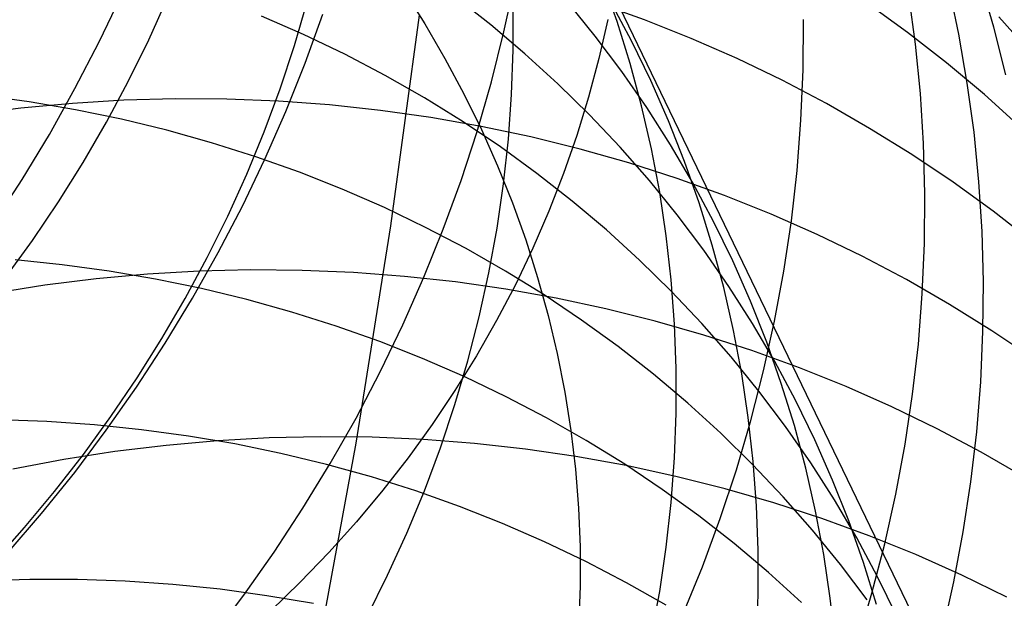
# Model space of a CAD drawing. Header units: millimetres. Extents: x 119 to 175.9, y -203.1 to -153.8.
# Tile 120 of 256: x 134.7 to 135.5, y -160.9 to -160.4. Entities that reach past the tile are written whole.
import ezdxf

# ---------------------------------------------------------------- set-up
doc = ezdxf.new("R2010")
doc.units = ezdxf.units.MM
doc.header["$MEASUREMENT"] = 0
doc.layers.add('Layer 01', color=5, linetype='Continuous', true_color=0x0000ff)

msp = doc.modelspace()

# ---------------------------------------------------------------- linework, layer by layer
at = {"layer": 'Layer 01'}
for p, q in [((135.17127, -160.34947, 25.32873), (135.87269, -161.80634, 28.8556)), ((135.10955, -160.43087, 47.8702), (135.11813, -160.39117, 47.86055)), ((135.199, -160.4226, 25.29361), (135.18745, -160.3898, 25.3092)), ((135.49666, -160.42702, 45.92459), (135.48585, -160.38957, 45.91028)), ((135.02986, -160.39741, 20.83152), (135.0469, -160.4244, 20.81939)), ((135.46909, -160.4327, 46.17203), (135.46101, -160.39439, 46.15811)), ((134.78958, -160.43888, 48.83351), (134.80737, -160.40148, 48.82744)), ((134.82876, -160.43727, 23.21632), (134.84369, -160.40405, 23.2263)), ((134.94394, -160.44162, 23.62482), (134.95405, -160.40705, 23.6364)), ((135.09911, -160.42529, 26.55671), (135.07121, -160.4034, 26.57121)), ((135.18174, -160.43422, 26.12711), (135.15972, -160.40706, 26.14261)), ((135.22057, -160.42132, 43.44517), (135.18307, -160.40787, 43.43453)), ((135.21031, -160.43807, 25.70482), (135.19392, -160.40741, 25.72059)), ((135.4286, -160.4313, 43.95418), (135.39691, -160.40834, 43.941)), ((135.4348, -160.44047, 46.41918), (135.42949, -160.40148, 46.40574)), ((135.11681, -160.44507, 24.45036), (135.11675, -160.40981, 24.46447)), ((134.95112, -160.43295, 26.98628), (134.91789, -160.4184, 26.9988)), ((134.9525, -160.45552, 48.35657), (134.96644, -160.41687, 48.34886)), ((135.02024, -160.58442, 21.15855), (135.04274, -160.4176, 20.82245)), ((135.0469, -160.4244, 20.81939), (135.06291, -160.45188, 20.80697)), ((135.19167, -160.42098, 19.19704), (135.18464, -160.45188, 19.18433)), ((135.20931, -160.45584, 25.27806), (135.199, -160.4226, 25.29361)), ((135.25749, -160.43603, 43.45615), (135.22057, -160.42132, 43.44517)), ((135.346, -160.46078, 46.91203), (135.34627, -160.42097, 46.89982)), ((135.52643, -160.4479, 44.45687), (135.50071, -160.41888, 44.4425)), ((135.12611, -160.44813, 26.54197), (135.09911, -160.42529, 26.55671)), ((135.0996, -160.47034, 47.87945), (135.10955, -160.43087, 47.8702)), ((135.45939, -160.45534, 43.96757), (135.4286, -160.4313, 43.95418)), ((135.50609, -160.4649, 45.93875), (135.49666, -160.42702, 45.92459)), ((134.77053, -160.47573, 48.8391), (134.78958, -160.43888, 48.83351)), ((134.81266, -160.47005, 23.2067), (134.82876, -160.43727, 23.21632)), ((134.98371, -160.4486, 26.97342), (134.95112, -160.43295, 26.98628)), ((135.20268, -160.46215, 26.11149), (135.18174, -160.43422, 26.12711)), ((135.22553, -160.46932, 25.68902), (135.21031, -160.43807, 25.70482)), ((135.2938, -160.452, 43.46746), (135.25749, -160.43603, 43.45615)), ((135.47577, -160.47135, 46.18577), (135.46909, -160.4327, 46.17203)), ((134.93259, -160.47592, 23.61356), (134.94394, -160.44162, 23.62482)), ((135.11557, -160.48039, 24.43645), (135.11681, -160.44507, 24.45036)), ((135.43871, -160.4797, 46.4324), (135.4348, -160.44047, 46.41918)), ((134.93724, -160.49375, 48.36383), (134.9525, -160.45552, 48.35657)), ((135.01562, -160.46535, 26.96022), (134.98371, -160.4486, 26.97342)), ((135.06291, -160.45188, 20.80697), (135.07786, -160.47982, 20.79426)), ((135.15217, -160.47189, 26.52702), (135.12611, -160.44813, 26.54197)), ((135.18464, -160.45188, 19.18433), (135.17646, -160.48253, 19.17172)), ((135.32943, -160.46919, 43.47907), (135.2938, -160.452, 43.46746)), ((135.48923, -160.48045, 43.98116), (135.45939, -160.45534, 43.96757)), ((135.22252, -160.49081, 26.09577), (135.20268, -160.46215, 26.11149)), ((135.21836, -160.48947, 25.26258), (135.20931, -160.45584, 25.27806)), ((135.34431, -160.50064, 46.92394), (135.346, -160.46078, 46.91203)), ((134.79539, -160.50235, 23.19745), (134.81266, -160.47005, 23.2067)), ((135.0468, -160.48317, 26.9467), (135.01562, -160.46535, 26.96022)), ((135.08829, -160.50955, 47.88829), (135.0996, -160.47034, 47.87945)), ((135.23953, -160.50113, 25.67321), (135.22553, -160.46932, 25.68902)), ((135.36436, -160.48759, 43.49098), (135.32943, -160.46919, 43.47907)), ((134.75025, -160.51198, 48.84422), (134.77053, -160.47573, 48.8391)), ((134.92001, -160.50989, 23.60263), (134.93259, -160.47592, 23.61356)), ((135.17728, -160.49655, 26.51188), (135.15217, -160.47189, 26.52702)), ((135.48106, -160.51028, 46.1993), (135.47577, -160.47135, 46.18577)), ((134.73426, -160.48617, 27.40374), (134.69732, -160.48107, 27.41307)), ((134.77089, -160.49249, 27.39395), (134.73426, -160.48617, 27.40374)), ((134.80924, -160.48497, 42.94194), (134.76849, -160.48742, 42.9365)), ((134.84997, -160.48387, 42.94784), (134.80924, -160.48497, 42.94194)), ((134.89066, -160.48412, 42.9542), (134.84997, -160.48387, 42.94784)), ((134.93124, -160.48573, 42.96099), (134.89066, -160.48412, 42.9542)), ((134.97167, -160.48869, 42.96823), (134.93124, -160.48573, 42.96099)), ((135.07722, -160.50204, 26.93289), (135.0468, -160.48317, 26.9467)), ((135.07786, -160.47982, 20.79426), (135.09173, -160.50819, 20.78128)), ((135.11304, -160.51572, 24.42276), (135.11557, -160.48039, 24.43645)), ((135.17646, -160.48253, 19.17172), (135.16713, -160.51291, 19.15922)), ((135.44121, -160.51913, 46.44537), (135.43871, -160.4797, 46.4324)), ((135.51809, -160.50658, 43.99493), (135.48923, -160.48045, 43.98116)), ((134.72779, -160.49123, 42.93152), (134.68719, -160.49638, 42.92702)), ((134.76849, -160.48742, 42.9365), (134.72779, -160.49123, 42.93152)), ((134.80717, -160.50001, 27.38372), (134.77089, -160.49249, 27.39395)), ((134.92069, -160.53152, 48.37064), (134.93724, -160.49375, 48.36383)), ((135.0119, -160.493, 42.97588), (134.97167, -160.48869, 42.96823)), ((135.05188, -160.49866, 42.98396), (135.0119, -160.493, 42.97588)), ((135.22613, -160.52345, 25.24718), (135.21836, -160.48947, 25.26258)), ((135.24124, -160.52018, 26.07996), (135.22252, -160.49081, 26.09577)), ((135.39854, -160.50718, 43.50317), (135.36436, -160.48759, 43.49098)), ((134.77699, -160.53411, 23.18858), (134.79539, -160.50235, 23.19745)), ((134.84305, -160.50873, 27.37305), (134.80717, -160.50001, 27.38372)), ((135.09157, -160.50565, 42.99244), (135.05188, -160.49866, 42.98396)), ((135.10685, -160.52194, 26.91879), (135.07722, -160.50204, 26.93289)), ((135.20138, -160.52208, 26.49655), (135.17728, -160.49655, 26.51188)), ((135.25232, -160.53344, 25.65741), (135.23953, -160.50113, 25.67321)), ((135.34121, -160.54051, 46.93553), (135.34431, -160.50064, 46.92394)), ((134.8785, -160.51864, 27.36197), (134.84305, -160.50873, 27.37305)), ((134.90622, -160.54349, 23.59204), (134.92001, -160.50989, 23.60263)), ((135.07563, -160.54843, 47.89671), (135.08829, -160.50955, 47.88829)), ((135.13091, -160.51397, 43.00133), (135.09157, -160.50565, 42.99244)), ((135.09173, -160.50819, 20.78128), (135.10452, -160.53695, 20.76804)), ((135.43193, -160.52793, 43.51563), (135.39854, -160.50718, 43.50317)), ((134.72876, -160.5476, 48.84884), (134.75025, -160.51198, 48.84422)), ((135.1092, -160.55102, 24.40931), (135.11304, -160.51572, 24.42276)), ((135.16985, -160.52361, 43.0106), (135.13091, -160.51397, 43.00133)), ((135.16713, -160.51291, 19.15922), (135.15666, -160.54297, 19.14686)), ((135.48494, -160.54945, 46.21261), (135.48106, -160.51028, 46.1993)), ((134.91346, -160.52973, 27.35048), (134.8785, -160.51864, 27.36197)), ((135.13564, -160.54285, 26.90442), (135.10685, -160.52194, 26.91879)), ((135.20836, -160.53456, 43.02024), (135.16985, -160.52361, 43.0106)), ((135.22447, -160.54844, 26.48106), (135.20138, -160.52208, 26.49655)), ((135.23263, -160.55775, 25.23188), (135.22613, -160.52345, 25.24718)), ((135.25881, -160.55021, 26.06408), (135.24124, -160.52018, 26.07996)), ((135.44229, -160.55871, 46.45808), (135.44121, -160.51913, 46.44537)), ((134.90285, -160.56879, 48.37699), (134.92069, -160.53152, 48.37064)), ((134.9479, -160.54198, 27.33861), (134.91346, -160.52973, 27.35048)), ((135.26387, -160.56624, 25.64164), (135.25232, -160.53344, 25.65741)), ((135.46448, -160.54982, 43.52834), (135.43193, -160.52793, 43.51563)), ((134.75747, -160.56532, 23.18011), (134.77699, -160.53411, 23.18858)), ((135.10452, -160.53695, 20.76804), (135.1162, -160.56607, 20.75456)), ((135.24638, -160.54681, 43.03025), (135.20836, -160.53456, 43.02024)), ((135.33671, -160.58034, 46.9468), (135.34121, -160.54051, 46.93553)), ((134.70608, -160.58254, 48.85297), (134.72876, -160.5476, 48.84884)), ((134.89122, -160.57669, 23.58181), (134.90622, -160.54349, 23.59204)), ((134.98178, -160.55538, 27.32635), (134.9479, -160.54198, 27.33861)), ((135.06164, -160.58694, 47.90471), (135.07563, -160.54843, 47.89671)), ((135.16357, -160.56474, 26.88981), (135.13564, -160.54285, 26.90442)), ((135.15666, -160.54297, 19.14686), (135.14508, -160.57267, 19.13464)), ((135.24651, -160.5756, 26.46544), (135.22447, -160.54844, 26.48106)), ((135.28387, -160.56033, 43.04061), (135.24638, -160.54681, 43.03025)), ((135.01506, -160.56991, 27.31373), (134.98178, -160.55538, 27.32635)), ((135.10408, -160.58626, 24.39611), (135.1092, -160.55102, 24.40931)), ((135.27522, -160.58087, 26.04816), (135.25881, -160.55021, 26.06408)), ((135.49617, -160.57282, 43.54129), (135.46448, -160.54982, 43.52834)), ((135.48741, -160.58882, 46.22568), (135.48494, -160.54945, 46.21261)), ((135.23783, -160.59231, 25.21669), (135.23263, -160.55775, 25.23188)), ((135.32078, -160.57511, 43.05131), (135.28387, -160.56033, 43.04061)), ((135.44197, -160.59838, 46.47052), (135.44229, -160.55871, 46.45808)), ((134.73686, -160.59592, 23.17204), (134.75747, -160.56532, 23.18011)), ((134.88376, -160.60551, 48.38287), (134.90285, -160.56879, 48.37699)), ((135.04768, -160.58556, 27.30077), (135.01506, -160.56991, 27.31373)), ((135.1162, -160.56607, 20.75456), (135.12677, -160.5955, 20.74086)), ((135.1906, -160.58758, 26.87496), (135.16357, -160.56474, 26.88981)), ((135.27417, -160.59947, 25.62591), (135.26387, -160.56624, 25.64164)), ((134.87505, -160.60945, 23.57195), (134.89122, -160.57669, 23.58181)), ((135.14508, -160.57267, 19.13464), (135.13238, -160.60198, 19.12258)), ((135.26747, -160.60354, 26.44969), (135.24651, -160.5756, 26.46544)), ((135.35708, -160.59114, 43.06234), (135.32078, -160.57511, 43.05131)), ((135.52695, -160.5969, 43.55446), (135.49617, -160.57282, 43.54129)), ((134.99276, -160.75634, 21.49169), (135.02024, -160.58442, 21.15855)), ((135.04633, -160.62503, 47.91226), (135.06164, -160.58694, 47.90471)), ((135.07963, -160.6023, 27.28748), (135.04768, -160.58556, 27.30077)), ((135.09767, -160.62139, 24.38317), (135.10408, -160.58626, 24.39611)), ((135.21669, -160.61135, 26.8599), (135.1906, -160.58758, 26.87496)), ((135.29043, -160.61212, 26.0322), (135.27522, -160.58087, 26.04816)), ((135.3308, -160.62008, 46.95772), (135.33671, -160.58034, 46.9468)), ((135.12677, -160.5955, 20.74086), (135.1362, -160.62523, 20.72696)), ((135.24174, -160.62711, 25.20165), (135.23783, -160.59231, 25.21669)), ((135.3927, -160.6084, 43.07368), (135.35708, -160.59114, 43.06234)), ((135.48847, -160.62833, 46.23851), (135.48741, -160.58882, 46.22568)), ((134.71518, -160.62588, 23.16439), (134.73686, -160.59592, 23.17204)), ((135.11085, -160.62012, 27.27387), (135.07963, -160.6023, 27.28748)), ((135.13238, -160.60198, 19.12258), (135.11859, -160.63087, 19.11069)), ((135.28321, -160.63309, 25.61025), (135.27417, -160.59947, 25.62591)), ((135.44022, -160.63811, 46.48267), (135.44197, -160.59838, 46.47052)), ((134.76048, -160.61512, 27.73466), (134.72324, -160.61127, 27.74362)), ((134.85772, -160.64172, 23.56247), (134.87505, -160.60945, 23.57195)), ((134.86343, -160.64163, 48.38826), (134.88376, -160.60551, 48.38287)), ((135.28732, -160.63221, 26.43383), (135.26747, -160.60354, 26.44969)), ((135.42762, -160.62686, 43.08532), (135.3927, -160.6084, 43.07368)), ((134.79746, -160.62019, 27.72523), (134.76048, -160.61512, 27.73466)), ((135.24182, -160.63602, 26.84464), (135.21669, -160.61135, 26.8599)), ((135.30444, -160.64393, 26.01624), (135.29043, -160.61212, 26.0322)), ((134.78716, -160.62628, 42.53751), (134.74657, -160.63134, 42.53327)), ((134.82784, -160.62257, 42.54221), (134.78716, -160.62628, 42.53751)), ((134.83414, -160.62648, 27.71534), (134.79746, -160.62019, 27.72523)), ((134.86857, -160.62021, 42.54738), (134.82784, -160.62257, 42.54221)), ((134.87046, -160.63399, 27.70502), (134.83414, -160.62648, 27.71534)), ((134.90929, -160.6192, 42.553), (134.86857, -160.62021, 42.54738)), ((134.94996, -160.61955, 42.55907), (134.90929, -160.6192, 42.553)), ((134.99052, -160.62125, 42.56558), (134.94996, -160.61955, 42.55907)), ((135.03094, -160.6243, 42.57253), (134.99052, -160.62125, 42.56558)), ((135.02972, -160.66267, 47.91936), (135.04633, -160.62503, 47.91226)), ((135.07115, -160.6287, 42.5799), (135.03094, -160.6243, 42.57253)), ((135.08998, -160.65636, 24.37052), (135.09767, -160.62139, 24.38317)), ((135.14131, -160.639, 27.25996), (135.11085, -160.62012, 27.27387)), ((135.1362, -160.62523, 20.72696), (135.14449, -160.6552, 20.71287)), ((135.32351, -160.65969, 46.96829), (135.3308, -160.62008, 46.95772)), ((135.46179, -160.6465, 43.09724), (135.42762, -160.62686, 43.08532)), ((134.74657, -160.63134, 42.53327), (134.70613, -160.63773, 42.52951)), ((134.90639, -160.64269, 27.69426), (134.87046, -160.63399, 27.70502)), ((135.11112, -160.63444, 42.58768), (135.07115, -160.6287, 42.5799)), ((135.11859, -160.63087, 19.11069), (135.10373, -160.6593, 19.099)), ((135.15079, -160.64152, 42.59587), (135.11112, -160.63444, 42.58768)), ((135.24435, -160.6621, 25.18677), (135.24174, -160.62711, 25.20165)), ((135.29097, -160.66708, 25.59468), (135.28321, -160.63309, 25.61025)), ((135.30605, -160.66158, 26.4179), (135.28732, -160.63221, 26.43383)), ((135.48812, -160.66794, 46.25106), (135.48847, -160.62833, 46.23851)), ((134.83925, -160.67347, 23.55338), (134.85772, -160.64172, 23.56247)), ((134.84189, -160.67712, 48.39318), (134.86343, -160.64163, 48.38826)), ((135.17097, -160.6589, 27.24577), (135.14131, -160.639, 27.25996)), ((135.19011, -160.64993, 42.60446), (135.15079, -160.64152, 42.59587)), ((135.26595, -160.66155, 26.82921), (135.24182, -160.63602, 26.84464)), ((135.43707, -160.67785, 46.49451), (135.44022, -160.63811, 46.48267)), ((134.94188, -160.65259, 27.68309), (134.90639, -160.64269, 27.69426)), ((135.22905, -160.65965, 42.61344), (135.19011, -160.64993, 42.60446)), ((135.31723, -160.67625, 26.00029), (135.30444, -160.64393, 26.01624)), ((135.49517, -160.66731, 43.10944), (135.46179, -160.6465, 43.09724)), ((134.97689, -160.66366, 27.67152), (134.94188, -160.65259, 27.68309)), ((135.08102, -160.69113, 24.35817), (135.08998, -160.65636, 24.37052)), ((135.14449, -160.6552, 20.71287), (135.15163, -160.68539, 20.6986)), ((135.01137, -160.67591, 27.65955), (134.97689, -160.66366, 27.67152)), ((135.01183, -160.6998, 47.926), (135.02972, -160.66267, 47.91936)), ((135.10373, -160.6593, 19.099), (135.08781, -160.68724, 19.0875)), ((135.1998, -160.67982, 27.23131), (135.17097, -160.6589, 27.24577)), ((135.26754, -160.67068, 42.62279), (135.22905, -160.65965, 42.61344)), ((135.24566, -160.69723, 25.17205), (135.24435, -160.6621, 25.18677)), ((135.28906, -160.68792, 26.81362), (135.26595, -160.66155, 26.82921)), ((135.32364, -160.69162, 26.40189), (135.30605, -160.66158, 26.4179)), ((135.31482, -160.69912, 46.97848), (135.32351, -160.65969, 46.96829)), ((134.81966, -160.70465, 23.54469), (134.83925, -160.67347, 23.55338)), ((135.30555, -160.68299, 42.63251), (135.26754, -160.67068, 42.62279)), ((135.29745, -160.70137, 25.57921), (135.29097, -160.66708, 25.59468)), ((135.48635, -160.7076, 46.26333), (135.48812, -160.66794, 46.25106)), ((135.52772, -160.68924, 43.12189), (135.49517, -160.66731, 43.10944)), ((134.81917, -160.71193, 48.3976), (134.84189, -160.67712, 48.39318)), ((135.04529, -160.6893, 27.64721), (135.01137, -160.67591, 27.65955)), ((135.22776, -160.70172, 27.21661), (135.1998, -160.67982, 27.23131)), ((135.32877, -160.70905, 25.98437), (135.31723, -160.67625, 26.00029)), ((135.43251, -160.71754, 46.50604), (135.43707, -160.67785, 46.49451)), ((135.08781, -160.68724, 19.0875), (135.07085, -160.71464, 19.07623)), ((135.15163, -160.68539, 20.6986), (135.1576, -160.71576, 20.68418)), ((135.31112, -160.7151, 26.79789), (135.28906, -160.68792, 26.81362)), ((135.34303, -160.69659, 42.64258), (135.30555, -160.68299, 42.63251)), ((135.07861, -160.70383, 27.63452), (135.04529, -160.6893, 27.64721)), ((135.0708, -160.72567, 24.34613), (135.08102, -160.69113, 24.35817)), ((135.34005, -160.72229, 26.38584), (135.32364, -160.69162, 26.40189)), ((135.37993, -160.71145, 42.65299), (135.34303, -160.69659, 42.64258)), ((134.79898, -160.73524, 23.53641), (134.81966, -160.70465, 23.54469)), ((134.99268, -160.73638, 47.93218), (135.01183, -160.6998, 47.926)), ((135.11128, -160.71948, 27.62147), (135.07861, -160.70383, 27.63452)), ((135.25482, -160.72457, 27.20168), (135.22776, -160.70172, 27.21661)), ((135.24566, -160.73247, 25.15753), (135.24566, -160.69723, 25.17205)), ((135.30264, -160.73594, 25.56386), (135.29745, -160.70137, 25.57921)), ((135.30476, -160.73831, 46.9883), (135.31482, -160.69912, 46.97848)), ((134.79529, -160.74601, 48.40152), (134.81917, -160.71193, 48.3976)), ((135.33907, -160.74229, 25.9685), (135.32877, -160.70905, 25.98437)), ((135.41621, -160.72755, 42.66373), (135.37993, -160.71145, 42.65299)), ((135.48317, -160.74727, 46.2753), (135.48635, -160.7076, 46.26333)), ((135.07085, -160.71464, 19.07623), (135.05288, -160.74149, 19.06519)), ((135.14326, -160.73623, 27.6081), (135.11128, -160.71948, 27.62147)), ((135.1576, -160.71576, 20.68418), (135.16241, -160.74627, 20.66962)), ((135.3321, -160.74305, 26.78204), (135.31112, -160.7151, 26.79789)), ((135.42655, -160.75714, 46.51723), (135.43251, -160.71754, 46.50604)), ((135.05934, -160.75993, 24.33442), (135.0708, -160.72567, 24.34613)), ((135.28094, -160.74835, 27.18653), (135.25482, -160.72457, 27.20168)), ((135.35527, -160.75356, 26.36977), (135.34005, -160.72229, 26.38584)), ((135.45183, -160.74487, 42.67478), (135.41621, -160.72755, 42.66373)), ((134.77723, -160.76519, 23.52856), (134.79898, -160.73524, 23.53641)), ((135.24436, -160.76777, 25.14322), (135.24566, -160.73247, 25.15753)), ((134.74836, -160.73915, 28.06683), (134.71068, -160.7378, 28.07493)), ((134.78586, -160.74174, 28.05825), (134.74836, -160.73915, 28.06683)), ((134.82315, -160.74556, 28.04919), (134.78586, -160.74174, 28.05825)), ((134.97231, -160.77237, 47.93788), (134.99268, -160.73638, 47.93218)), ((135.05288, -160.74149, 19.06519), (135.0339, -160.76774, 19.05439)), ((135.17452, -160.75405, 27.59442), (135.14326, -160.73623, 27.6081)), ((135.29334, -160.77723, 46.99772), (135.30476, -160.73831, 46.9883)), ((135.30653, -160.77074, 25.54865), (135.30264, -160.73594, 25.56386)), ((135.35198, -160.77174, 26.76608), (135.3321, -160.74305, 26.78204)), ((135.3481, -160.77593, 25.95269), (135.33907, -160.74229, 25.9685)), ((134.77028, -160.77933, 48.40495), (134.79529, -160.74601, 48.40152)), ((134.86018, -160.75061, 28.03967), (134.82315, -160.74556, 28.04919)), ((134.89689, -160.75688, 28.0297), (134.86018, -160.75061, 28.03967)), ((134.96468, -160.75116, 42.16491), (134.92398, -160.75208, 42.15956)), ((135.00533, -160.7516, 42.17071), (134.96468, -160.75116, 42.16491)), ((135.16241, -160.74627, 20.66962), (135.16604, -160.77688, 20.65493)), ((135.3061, -160.77304, 27.1712), (135.28094, -160.74835, 27.18653)), ((135.48674, -160.7634, 42.68614), (135.45183, -160.74487, 42.67478)), ((135.47858, -160.78689, 46.28697), (135.48317, -160.74727, 46.2753)), ((134.84262, -160.75797, 42.15021), (134.80205, -160.76294, 42.14622)), ((134.88328, -160.75435, 42.15465), (134.84262, -160.75797, 42.15021)), ((134.92398, -160.75208, 42.15956), (134.88328, -160.75435, 42.15465)), ((134.93326, -160.76436, 28.01929), (134.89689, -160.75688, 28.0297)), ((134.96031, -160.9333, 21.82174), (134.99276, -160.75634, 21.49169)), ((135.04588, -160.75338, 42.17694), (135.00533, -160.7516, 42.17071)), ((135.08627, -160.75652, 42.18361), (135.04588, -160.75338, 42.17694)), ((135.12647, -160.76101, 42.19069), (135.08627, -160.75652, 42.18361)), ((135.20502, -160.77294, 27.58044), (135.17452, -160.75405, 27.59442)), ((135.36929, -160.78538, 26.35369), (135.35527, -160.75356, 26.36977)), ((135.4192, -160.7966, 46.52808), (135.42655, -160.75714, 46.51723)), ((134.75444, -160.79446, 23.52114), (134.77723, -160.76519, 23.52856)), ((134.80205, -160.76294, 42.14622), (134.76163, -160.76924, 42.1427)), ((134.96923, -160.77305, 28.00846), (134.93326, -160.76436, 28.01929)), ((135.04665, -160.79387, 24.32305), (135.05934, -160.75993, 24.33442)), ((135.16642, -160.76683, 42.19819), (135.12647, -160.76101, 42.19069)), ((135.20607, -160.774, 42.20609), (135.16642, -160.76683, 42.19819)), ((135.5209, -160.7831, 42.69778), (135.48674, -160.7634, 42.68614)), ((134.76163, -160.76924, 42.1427), (134.7214, -160.77688, 42.13966)), ((134.95072, -160.80772, 47.94311), (134.97231, -160.77237, 47.93788)), ((135.00477, -160.78294, 27.99721), (134.96923, -160.77305, 28.00846)), ((135.0339, -160.76774, 19.05439), (135.01395, -160.79337, 19.04384)), ((135.23472, -160.79286, 27.56618), (135.20502, -160.77294, 27.58044)), ((135.24538, -160.78248, 42.21439), (135.20607, -160.774, 42.20609)), ((135.24175, -160.80309, 25.12913), (135.24436, -160.76777, 25.14322)), ((135.33027, -160.79859, 27.15568), (135.3061, -160.77304, 27.1712)), ((135.30911, -160.80574, 25.53359), (135.30653, -160.77074, 25.54865)), ((135.37073, -160.80113, 26.75005), (135.35198, -160.77174, 26.76608)), ((134.74418, -160.81185, 48.40787), (134.77028, -160.77933, 48.40495)), ((135.16604, -160.77688, 20.65493), (135.1685, -160.80756, 20.64015)), ((135.2843, -160.79229, 42.22307), (135.24538, -160.78248, 42.21439)), ((135.28057, -160.81582, 47.00674), (135.29334, -160.77723, 46.99772)), ((135.35585, -160.80992, 25.93697), (135.3481, -160.77593, 25.95269)), ((135.03982, -160.79401, 27.98556), (135.00477, -160.78294, 27.99721)), ((135.38208, -160.81772, 26.33762), (135.36929, -160.78538, 26.35369)), ((135.4726, -160.82641, 46.2983), (135.47858, -160.78689, 46.28697)), ((134.73063, -160.82303, 23.51416), (134.75444, -160.79446, 23.52114)), ((135.01395, -160.79337, 19.04384), (134.99306, -160.81834, 19.03357)), ((135.03273, -160.82745, 24.31204), (135.04665, -160.79387, 24.32305)), ((135.07435, -160.80625, 27.97353), (135.03982, -160.79401, 27.98556)), ((135.26359, -160.81379, 27.55166), (135.23472, -160.79286, 27.56618)), ((135.32278, -160.80339, 42.23213), (135.2843, -160.79229, 42.22307)), ((135.41046, -160.83588, 46.53857), (135.4192, -160.7966, 46.52808)), ((135.23784, -160.83838, 25.11529), (135.24175, -160.80309, 25.12913)), ((135.3104, -160.84087, 25.51872), (135.30911, -160.80574, 25.53359)), ((135.36078, -160.81579, 42.24154), (135.32278, -160.80339, 42.23213)), ((135.3534, -160.82498, 27.14001), (135.33027, -160.79859, 27.15568)), ((135.38833, -160.83119, 26.73395), (135.37073, -160.80113, 26.75005)), ((134.717, -160.84352, 48.41028), (134.74418, -160.81185, 48.40787)), ((134.92795, -160.84239, 47.94784), (134.95072, -160.80772, 47.94311)), ((135.10832, -160.81965, 27.96112), (135.07435, -160.80625, 27.97353)), ((135.1685, -160.80756, 20.64015), (135.16977, -160.83827, 20.62528)), ((135.36232, -160.84423, 25.92136), (135.35585, -160.80992, 25.93697)), ((134.99306, -160.81834, 19.03357), (134.97123, -160.84263, 19.02358)), ((135.14168, -160.83418, 27.94836), (135.10832, -160.81965, 27.96112)), ((135.29159, -160.8357, 27.53689), (135.26359, -160.81379, 27.55166)), ((135.26646, -160.85404, 47.01534), (135.28057, -160.81582, 47.00674)), ((135.39824, -160.82946, 42.25131), (135.36078, -160.81579, 42.24154)), ((135.39363, -160.85054, 26.32158), (135.38208, -160.81772, 26.33762)), ((134.70584, -160.85086, 23.50763), (134.73063, -160.82303, 23.51416)), ((135.01762, -160.86062, 24.3014), (135.03273, -160.82745, 24.31204)), ((135.37549, -160.85218, 27.12421), (135.3534, -160.82498, 27.14001)), ((135.46521, -160.8658, 46.3093), (135.4726, -160.82641, 46.2983)), ((135.17439, -160.84984, 27.93525), (135.14168, -160.83418, 27.94836)), ((135.31868, -160.85858, 27.5219), (135.29159, -160.8357, 27.53689)), ((135.40475, -160.86188, 26.7178), (135.38833, -160.83119, 26.73395)), ((135.43513, -160.84439, 42.26142), (135.39824, -160.82946, 42.25131)), ((135.40034, -160.87492, 46.54869), (135.41046, -160.83588, 46.53857)), ((134.90402, -160.87633, 47.95209), (134.92795, -160.84239, 47.94784)), ((134.97123, -160.84263, 19.02358), (134.94851, -160.8662, 19.01388)), ((135.16977, -160.83827, 20.62528), (135.16986, -160.86898, 20.61035)), ((135.23264, -160.87361, 25.10171), (135.23784, -160.83838, 25.11529)), ((135.31038, -160.87612, 25.50404), (135.3104, -160.84087, 25.51872)), ((135.3675, -160.87881, 25.90587), (135.36232, -160.84423, 25.92136)), ((135.47141, -160.86057, 42.27186), (135.43513, -160.84439, 42.26142)), ((135.20642, -160.8666, 27.92183), (135.17439, -160.84984, 27.93525)), ((135.3965, -160.88016, 27.10828), (135.37549, -160.85218, 27.12421)), ((135.40392, -160.88379, 26.30559), (135.39363, -160.85054, 26.32158)), ((135.25104, -160.89184, 47.02352), (135.26646, -160.85404, 47.01534)), ((135.34484, -160.88239, 27.5067), (135.31868, -160.85858, 27.5219)), ((134.73473, -160.86405, 28.39005), (134.6968, -160.86521, 28.39724)), ((134.77258, -160.86413, 28.38236), (134.73473, -160.86405, 28.39005)), ((134.8103, -160.86546, 28.37418), (134.77258, -160.86413, 28.38236)), ((134.84785, -160.86802, 28.36553), (134.8103, -160.86546, 28.37418)), ((134.88519, -160.87182, 28.3564), (134.84785, -160.86802, 28.36553)), ((134.94851, -160.8662, 19.01388), (134.92492, -160.88903, 19.00449)), ((135.00133, -160.89335, 24.29114), (135.01762, -160.86062, 24.3014)), ((135.23772, -160.88444, 27.90809), (135.20642, -160.8666, 27.92183)), ((135.41999, -160.89317, 26.70164), (135.40475, -160.86188, 26.7178)), ((135.45644, -160.905, 46.31994), (135.46521, -160.8658, 46.3093)), ((135.50701, -160.87796, 42.28261), (135.47141, -160.86057, 42.27186)), ((134.92226, -160.87686, 28.34682), (134.88519, -160.87182, 28.3564)), ((135.16986, -160.86898, 20.61035), (135.16876, -160.89964, 20.59536)), ((135.22615, -160.90873, 25.0884), (135.23264, -160.87361, 25.10171)), ((135.38886, -160.91368, 46.55843), (135.40034, -160.87492, 46.54869)), ((134.87896, -160.90951, 47.95583), (134.90402, -160.87633, 47.95209)), ((134.95903, -160.88312, 28.33679), (134.92226, -160.87686, 28.34682)), ((135.30905, -160.91142, 25.48957), (135.31038, -160.87612, 25.50404)), ((135.37138, -160.91363, 25.89053), (135.3675, -160.87881, 25.90587))]:
    msp.add_line(p, q, dxfattribs=at)

doc.saveas('drawing.dxf')
